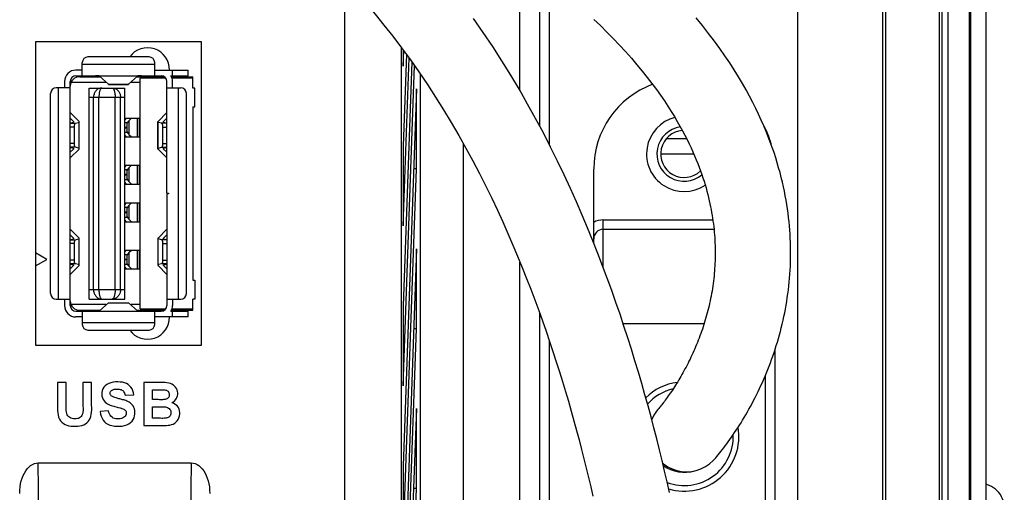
# Model space of a CAD drawing. Extents: x 0 to 750, y 0 to 420.
# Tile 34 of 45: x 432 to 458, y 232 to 245. Entities that reach past the tile are written whole.
import ezdxf

# ---------------------------------------------------------------- set-up
doc = ezdxf.new("R2010")
doc.units = 0
doc.header["$LTSCALE"] = 41.25
doc.layers.get('0').update_dxf_attribs({"linetype": 'CONTINUOUS'})
doc.layers.add('02___PRT_ALL_AXES', color=7, linetype='CONTINUOUS')

msp = doc.modelspace()

# ---------------------------------------------------------------- linework, layer by layer
at = {"color": 7, "linetype": 'CONTINUOUS'}
for p, q in [((457.55, 166.089), (457.55, 273.25)), ((457.59, 166.05), (457.59, 273.25)), ((457.99, 273.153), (457.99, 232.157)), ((456.99, 167.65), (456.99, 272.65)), ((456.832, 167.65), (456.832, 272.15)), ((456.748, 270.65), (456.748, 167.65)), ((455.332, 170.859), (455.332, 270.44)), ((455.248, 270.012), (455.248, 171.288)), ((440.99, 183.898), (440.99, 246.054)), ((437.19, 244.425), (432.79, 244.425)), ((432.79, 244.425), (432.79, 236.375)), ((437.19, 236.375), (437.19, 244.425)), ((442.489, 183.898), (442.489, 244.278)), ((442.538, 244.211), (442.538, 243.782)), ((442.538, 243.782), (442.552, 244.192)), ((434.03, 243.525), (434.03, 243.875)), ((435.8, 244.025), (434.18, 244.025)), ((435.95, 243.525), (435.95, 243.875)), ((442.623, 244.095), (442.538, 241.661)), ((442.538, 239.539), (442.693, 243.998)), ((442.764, 243.899), (442.538, 237.418)), ((434.03, 243.675), (433.86, 243.675)), ((434.03, 243.835), (435.95, 243.835)), ((435.95, 243.675), (436.835, 243.675)), ((436.42, 243.525), (436.42, 243.675)), ((436.835, 243.525), (436.835, 243.675)), ((442.538, 235.297), (442.834, 243.799)), ((442.99, 243.576), (442.99, 183.397)), ((433.56, 243.375), (433.56, 243.206)), ((433.71, 237.425), (433.71, 243.375)), ((434.666, 243.35), (433.731, 243.35)), ((433.86, 243.525), (436.12, 243.525)), ((433.96, 243.5), (434.505, 243.5)), ((434.722, 243.298), (434.489, 243.515)), ((435.49, 243.515), (435.257, 243.298)), ((435.565, 243.35), (435.313, 243.35)), ((435.474, 243.5), (436.202, 243.5)), ((436.24, 243.465), (435.565, 243.465)), ((435.565, 237.335), (435.565, 243.465)), ((436.27, 240.405), (436.27, 243.375)), ((436.38, 243.525), (436.835, 243.525)), ((436.392, 243.5), (436.96, 243.5)), ((436.96, 243.465), (436.406, 243.465)), ((436.42, 243.206), (436.42, 243.375)), ((436.96, 243.2), (436.96, 243.5)), ((433.19, 237.744), (433.19, 243.056)), ((433.71, 243.206), (433.34, 243.206)), ((433.4, 237.594), (433.4, 243.206)), ((434.21, 243.2), (435.16, 243.2)), ((434.21, 237.6), (434.21, 243.2)), ((434.722, 243.298), (435.257, 243.298)), ((434.723, 243.297), (435.256, 243.297)), ((435.16, 237.6), (435.16, 243.2)), ((436.27, 243.206), (436.64, 243.206)), ((436.58, 237.594), (436.58, 243.206)), ((436.79, 237.744), (436.79, 243.056)), ((437.01, 243.2), (436.96, 243.2)), ((437.01, 242.7), (437.01, 243.2)), ((442.887, 243.175), (442.538, 233.175)), ((442.887, 241.054), (442.887, 243.175)), ((435.16, 242.95), (434.21, 242.95)), ((434.328, 237.85), (434.328, 242.95)), ((434.471, 237.85), (434.471, 242.95)), ((434.9, 237.85), (434.9, 242.95)), ((435.043, 237.85), (435.043, 242.95)), ((433.943, 242.313), (433.71, 242.549)), ((436.037, 242.313), (436.269, 242.549)), ((436.96, 242.7), (437.01, 242.7)), ((436.96, 242.7), (436.96, 238.1)), ((433.71, 242.397), (433.793, 242.312)), ((433.71, 242.27), (433.793, 242.291)), ((433.793, 242.312), (433.793, 242.291)), ((433.845, 242.264), (433.937, 242.287)), ((433.937, 242.287), (433.937, 241.606)), ((433.943, 241.581), (433.943, 242.312)), ((435.16, 242.35), (435.205, 242.4)), ((435.16, 242.4), (435.542, 242.4)), ((435.232, 242.275), (435.16, 242.275)), ((435.217, 242.025), (435.217, 242.275)), ((435.267, 242.33), (435.33, 242.4)), ((435.267, 242.33), (435.267, 241.969)), ((435.492, 241.9), (435.492, 242.4)), ((435.542, 241.9), (435.542, 242.4)), ((436.036, 241.581), (436.036, 242.312)), ((436.135, 242.264), (436.042, 242.287)), ((436.042, 241.606), (436.042, 242.287)), ((436.186, 242.312), (436.27, 242.397)), ((436.186, 242.291), (436.186, 242.312)), ((436.186, 242.291), (436.27, 242.27)), ((433.71, 242.264), (433.845, 242.264)), ((433.813, 242.164), (433.71, 242.164)), ((433.813, 242.164), (433.813, 241.729)), ((435.217, 242.152), (435.16, 242.152)), ((435.16, 242.147), (435.217, 242.147)), ((435.16, 242.025), (435.232, 242.025)), ((436.27, 242.264), (436.135, 242.264)), ((436.167, 242.164), (436.27, 242.164)), ((436.167, 241.729), (436.167, 242.164)), ((435.205, 241.9), (435.16, 241.95)), ((435.16, 241.9), (435.542, 241.9)), ((435.267, 241.969), (435.33, 241.9)), ((450.056, 241.85), (449.51, 241.85)), ((433.813, 241.729), (433.71, 241.729)), ((433.845, 241.629), (433.71, 241.629)), ((433.71, 241.623), (433.793, 241.602)), ((433.793, 241.581), (433.71, 241.496)), ((433.71, 241.344), (433.943, 241.58)), ((433.793, 241.602), (433.793, 241.581)), ((433.937, 241.606), (433.845, 241.629)), ((436.269, 241.344), (436.037, 241.58)), ((436.042, 241.606), (436.135, 241.629)), ((436.135, 241.629), (436.27, 241.629)), ((436.167, 241.729), (436.27, 241.729)), ((436.186, 241.602), (436.27, 241.623)), ((436.186, 241.581), (436.186, 241.602)), ((436.27, 241.496), (436.186, 241.581)), ((442.538, 241.661), (442.538, 239.539)), ((449.365, 241.45), (450.243, 241.45)), ((435.16, 241.1), (435.205, 241.15)), ((435.16, 241.15), (435.542, 241.15)), ((435.232, 241.025), (435.16, 241.025)), ((435.217, 240.775), (435.217, 241.025)), ((435.267, 241.08), (435.33, 241.15)), ((435.267, 241.08), (435.267, 240.719)), ((435.492, 240.65), (435.492, 241.15)), ((435.542, 240.65), (435.542, 241.15)), ((442.538, 231.054), (442.887, 241.054)), ((442.887, 241.054), (442.813, 241.054)), ((447.59, 239.084), (447.59, 241.05)), ((435.217, 240.902), (435.16, 240.902)), ((435.16, 240.897), (435.217, 240.897)), ((435.16, 240.775), (435.232, 240.775)), ((435.267, 240.719), (435.33, 240.65)), ((435.205, 240.65), (435.16, 240.7)), ((435.16, 240.65), (435.542, 240.65)), ((436.27, 240.405), (436.314, 240.405)), ((436.314, 240.395), (436.27, 240.395)), ((436.27, 240.395), (436.27, 237.425)), ((436.314, 240.405), (436.314, 240.395)), ((435.16, 240.1), (435.205, 240.15)), ((435.16, 240.15), (435.542, 240.15)), ((435.232, 240.025), (435.16, 240.025)), ((435.217, 239.775), (435.217, 240.025)), ((435.267, 240.08), (435.33, 240.15)), ((435.267, 240.08), (435.267, 239.719)), ((435.492, 239.65), (435.492, 240.15)), ((435.542, 239.65), (435.542, 240.15)), ((435.217, 239.902), (435.16, 239.902)), ((435.16, 239.897), (435.217, 239.897)), ((435.16, 239.775), (435.232, 239.775)), ((435.205, 239.65), (435.16, 239.7)), ((435.267, 239.719), (435.33, 239.65)), ((447.84, 239.7), (450.748, 239.7)), ((447.84, 238.441), (447.84, 239.7)), ((433.943, 239.219), (433.71, 239.455)), ((435.16, 239.65), (435.542, 239.65)), ((436.269, 239.455), (436.037, 239.219)), ((447.84, 239.45), (450.779, 239.45)), ((433.71, 239.303), (433.793, 239.218)), ((433.71, 239.176), (433.793, 239.197)), ((433.71, 239.17), (433.845, 239.17)), ((433.793, 239.218), (433.793, 239.197)), ((433.845, 239.17), (433.937, 239.193)), ((433.937, 239.193), (433.937, 238.512)), ((433.943, 238.487), (433.943, 239.218)), ((436.036, 239.218), (436.036, 238.487)), ((436.135, 239.17), (436.042, 239.193)), ((436.042, 238.512), (436.042, 239.193)), ((436.27, 239.17), (436.135, 239.17)), ((436.186, 239.218), (436.27, 239.303)), ((436.186, 239.197), (436.186, 239.218)), ((436.186, 239.197), (436.27, 239.176)), ((433.813, 239.071), (433.71, 239.071)), ((433.813, 239.071), (433.813, 238.635)), ((435.16, 238.9), (435.542, 238.9)), ((435.16, 238.85), (435.205, 238.9)), ((435.267, 238.83), (435.33, 238.9)), ((435.492, 238.4), (435.492, 238.9)), ((435.542, 238.4), (435.542, 238.9)), ((436.167, 239.071), (436.27, 239.071)), ((436.167, 238.635), (436.167, 239.071)), ((442.887, 238.933), (442.538, 228.933)), ((442.887, 236.811), (442.887, 238.933)), ((433.813, 238.635), (433.71, 238.635)), ((435.232, 238.775), (435.16, 238.775)), ((435.217, 238.652), (435.16, 238.652)), ((435.16, 238.647), (435.217, 238.647)), ((435.217, 238.525), (435.217, 238.775)), ((435.267, 238.83), (435.267, 238.469)), ((436.167, 238.635), (436.27, 238.635)), ((433.845, 238.535), (433.71, 238.535)), ((433.71, 238.529), (433.793, 238.508)), ((433.793, 238.487), (433.71, 238.403)), ((433.71, 238.25), (433.943, 238.486)), ((433.793, 238.508), (433.793, 238.487)), ((433.937, 238.512), (433.845, 238.535)), ((435.16, 238.525), (435.232, 238.525)), ((435.205, 238.4), (435.16, 238.45)), ((435.16, 238.4), (435.542, 238.4)), ((435.267, 238.469), (435.33, 238.4)), ((436.037, 238.486), (436.269, 238.25)), ((436.135, 238.535), (436.042, 238.512)), ((436.27, 238.535), (436.135, 238.535)), ((436.186, 238.508), (436.27, 238.529)), ((436.186, 238.487), (436.186, 238.508)), ((436.27, 238.403), (436.186, 238.487)), ((436.96, 238.1), (437.01, 238.1)), ((437.01, 238.1), (437.01, 237.6)), ((434.21, 237.85), (435.16, 237.85)), ((433.34, 237.594), (433.71, 237.594)), ((433.56, 237.594), (433.56, 237.425)), ((434.21, 237.6), (435.16, 237.6)), ((436.27, 237.594), (436.64, 237.594)), ((436.42, 237.594), (436.42, 237.425)), ((437.01, 237.6), (436.96, 237.6)), ((436.96, 237.3), (436.96, 237.6)), ((434.666, 237.45), (433.731, 237.45)), ((434.489, 237.285), (434.722, 237.502)), ((434.722, 237.502), (435.257, 237.502)), ((434.723, 237.502), (435.256, 237.502)), ((435.257, 237.502), (435.49, 237.285)), ((435.565, 237.45), (435.313, 237.45)), ((435.565, 237.335), (436.24, 237.335)), ((436.406, 237.335), (436.96, 237.335)), ((442.538, 237.418), (442.538, 235.297)), ((433.86, 237.275), (436.12, 237.275)), ((434.03, 237.125), (433.86, 237.125)), ((433.96, 237.3), (434.505, 237.3)), ((434.03, 237.275), (434.03, 236.925)), ((435.474, 237.3), (436.202, 237.3)), ((435.95, 236.925), (435.95, 237.275)), ((436.835, 237.125), (435.95, 237.125)), ((436.38, 237.275), (436.835, 237.275)), ((436.392, 237.3), (436.96, 237.3)), ((436.42, 237.125), (436.42, 237.275)), ((436.835, 237.125), (436.835, 237.275)), ((435.95, 236.965), (434.03, 236.965)), ((442.538, 226.811), (442.887, 236.811)), ((442.887, 236.811), (442.813, 236.811)), ((448.368, 236.95), (450.519, 236.95)), ((434.18, 236.775), (435.8, 236.775)), ((432.79, 236.375), (437.19, 236.375)), ((452.39, 236.235), (452.39, 227.45)), ((452.14, 235.567), (452.14, 227.674)), ((433.605, 235.38), (433.374, 235.38)), ((433.374, 235.38), (433.374, 234.773)), ((433.605, 234.764), (433.605, 235.38)), ((434.278, 235.38), (434.048, 235.38)), ((434.048, 235.38), (434.048, 234.75)), ((434.278, 234.782), (434.278, 235.38)), ((436.118, 235.38), (435.664, 235.38)), ((435.664, 235.38), (435.664, 234.243)), ((435.163, 235.045), (435.393, 235.053)), ((435.894, 235.191), (436.026, 235.191)), ((435.894, 234.929), (435.894, 235.191)), ((434.951, 234.729), (434.978, 234.722)), ((436.044, 234.929), (435.894, 234.929)), ((435.894, 234.74), (436.079, 234.74)), ((435.894, 234.435), (435.894, 234.74)), ((449.109, 234.47), (449.029, 234.764)), ((434.726, 234.633), (434.503, 234.611)), ((442.887, 234.69), (442.538, 224.69)), ((442.887, 232.569), (442.887, 234.69)), ((435.664, 234.243), (436.051, 234.243)), ((436.107, 234.435), (435.894, 234.435)), ((432.863, 233.25), (436.917, 233.25)), ((432.883, 231.75), (432.863, 233.25)), ((436.917, 233.25), (436.897, 231.75)), ((442.538, 233.175), (442.538, 231.054)), ((449.469, 233.03), (449.402, 233.315)), ((449.419, 233.243), (449.442, 233.223)), ((442.538, 222.569), (442.887, 232.569)), ((442.887, 232.569), (442.813, 232.569))]:
    msp.add_line(p, q, dxfattribs=at)
at = {"color": 3, "linetype": 'CONTINUOUS'}
for p, q in [((445.635, 243.129), (445.635, 246.635)), ((446.157, 242.19), (446.157, 246.24)), ((446.406, 246.044), (446.406, 241.711)), ((444.141, 179.45), (444.141, 241.71)), ((445.635, 179.45), (445.635, 238.582)), ((446.157, 179.45), (446.157, 237.224)), ((446.406, 236.511), (446.406, 179.386))]:
    msp.add_line(p, q, dxfattribs=at)
at = {"color": 4, "linetype": 'CONTINUOUS'}
for p, q in [((433.088, 238.65), (432.79, 238.822)), ((432.79, 238.478), (433.088, 238.65))]:
    msp.add_line(p, q, dxfattribs=at)
at = {"color": 7, "linetype": 'CONTINUOUS'}
for points in [[(441.324, 245.696), (441.56, 245.431), (441.795, 245.156), (442.029, 244.871), (442.262, 244.576), (442.496, 244.268), (442.728, 243.95)], [(449.029, 234.764), (448.947, 235.06), (448.862, 235.358), (448.774, 235.658), (448.683, 235.961), (448.589, 236.265), (448.492, 236.573), (448.391, 236.882), (448.287, 237.194), (448.178, 237.509), (448.066, 237.828), (447.948, 238.151), (447.826, 238.478), (447.699, 238.809), (447.566, 239.145), (447.427, 239.485), (447.282, 239.829), (447.131, 240.177), (446.972, 240.531), (446.806, 240.892), (446.631, 241.258), (446.448, 241.63), (446.254, 242.008), (446.05, 242.391), (445.838, 242.774), (445.618, 243.158), (445.39, 243.542), (445.154, 243.924), (444.911, 244.302), (444.66, 244.677), (444.406, 245.043)], [(447.594, 245.02), (447.767, 244.855), (447.938, 244.686), (448.107, 244.514), (448.272, 244.341), (448.433, 244.166), (448.589, 243.991), (448.737, 243.818), (448.877, 243.648), (449.01, 243.481), (449.135, 243.319), (449.252, 243.161), (449.361, 243.008), (449.463, 242.859), (449.558, 242.717), (449.646, 242.579), (449.728, 242.445), (449.804, 242.315), (449.876, 242.189), (449.943, 242.067), (450.006, 241.949), (450.064, 241.834), (450.119, 241.722), (450.17, 241.612), (450.219, 241.505), (450.264, 241.401), (450.307, 241.298), (450.347, 241.198), (450.385, 241.099), (450.42, 241.003), (450.454, 240.908), (450.485, 240.815), (450.514, 240.724), (450.541, 240.635), (450.567, 240.547), (450.591, 240.46), (450.613, 240.376), (450.634, 240.292), (450.653, 240.21), (450.671, 240.13), (450.687, 240.05), (450.703, 239.972), (450.717, 239.895), (450.73, 239.818), (450.741, 239.743), (450.752, 239.668), (450.762, 239.594), (450.771, 239.52), (450.779, 239.447), (450.786, 239.375), (450.792, 239.304), (450.797, 239.232), (450.801, 239.162), (450.805, 239.092), (450.807, 239.022), (450.809, 238.953), (450.81, 238.884), (450.811, 238.816), (450.81, 238.748), (450.809, 238.68), (450.807, 238.612), (450.804, 238.545), (450.801, 238.477), (450.796, 238.41), (450.791, 238.343), (450.786, 238.275), (450.779, 238.208), (450.772, 238.142), (450.764, 238.075), (450.756, 238.008), (450.746, 237.942), (450.736, 237.876), (450.726, 237.81), (450.714, 237.744), (450.702, 237.679), (450.689, 237.614), (450.676, 237.549), (450.662, 237.485), (450.648, 237.421), (450.632, 237.357), (450.617, 237.294), (450.6, 237.231), (450.583, 237.168), (450.566, 237.106), (450.548, 237.044), (450.529, 236.982), (450.51, 236.921), (450.49, 236.86), (450.47, 236.8), (450.449, 236.74), (450.428, 236.681), (450.407, 236.622), (450.385, 236.563), (450.362, 236.505), (450.339, 236.447), (450.316, 236.39), (450.292, 236.333), (450.268, 236.277), (450.244, 236.221), (450.219, 236.166), (450.194, 236.111), (450.168, 236.057), (450.143, 236.004), (450.116, 235.95), (450.09, 235.898), (450.064, 235.846), (450.037, 235.795), (450.01, 235.744), (449.983, 235.694), (449.955, 235.644), (449.928, 235.595), (449.9, 235.546), (449.872, 235.499), (449.844, 235.452), (449.816, 235.405), (449.788, 235.36), (449.76, 235.315), (449.732, 235.271), (449.704, 235.228), (449.676, 235.185), (449.648, 235.144), (449.62, 235.103), (449.593, 235.064), (449.566, 235.026), (449.54, 234.988), (449.514, 234.952), (449.488, 234.918), (449.463, 234.884), (449.439, 234.852), (449.415, 234.821), (449.392, 234.792), (449.371, 234.765), (449.35, 234.74), (449.331, 234.717), (449.314, 234.696), (449.298, 234.677), (449.29, 234.668)], [(450.808, 233.365), (450.827, 233.387), (450.857, 233.423), (450.89, 233.463), (450.924, 233.506), (450.96, 233.551), (450.998, 233.599), (451.036, 233.649), (451.076, 233.701), (451.116, 233.755), (451.157, 233.811), (451.198, 233.869), (451.24, 233.929), (451.282, 233.99), (451.324, 234.053), (451.367, 234.117), (451.41, 234.183), (451.452, 234.25), (451.495, 234.318), (451.537, 234.387), (451.58, 234.458), (451.622, 234.53), (451.664, 234.602), (451.705, 234.676), (451.747, 234.751), (451.788, 234.827), (451.828, 234.904), (451.868, 234.982), (451.908, 235.061), (451.947, 235.141), (451.986, 235.222), (452.024, 235.304), (452.062, 235.387), (452.099, 235.471), (452.135, 235.556), (452.171, 235.642), (452.206, 235.729), (452.24, 235.817), (452.274, 235.906), (452.307, 235.995), (452.339, 236.086), (452.371, 236.177), (452.401, 236.269), (452.431, 236.362), (452.459, 236.456), (452.487, 236.55), (452.514, 236.646), (452.54, 236.742), (452.564, 236.839), (452.588, 236.936), (452.611, 237.035), (452.633, 237.134), (452.653, 237.234), (452.672, 237.334), (452.69, 237.435), (452.707, 237.536), (452.723, 237.639), (452.738, 237.741), (452.751, 237.844), (452.763, 237.948), (452.773, 238.051), (452.783, 238.155), (452.791, 238.26), (452.797, 238.364), (452.803, 238.469), (452.807, 238.574), (452.809, 238.679), (452.81, 238.785), (452.81, 238.89), (452.809, 238.997), (452.806, 239.104), (452.801, 239.212), (452.795, 239.32), (452.788, 239.43), (452.779, 239.54), (452.768, 239.652), (452.756, 239.764), (452.742, 239.877), (452.726, 239.991), (452.709, 240.106), (452.69, 240.223), (452.668, 240.341), (452.645, 240.46), (452.619, 240.581), (452.592, 240.704), (452.561, 240.829), (452.529, 240.956), (452.493, 241.084), (452.455, 241.215), (452.414, 241.348), (452.37, 241.484), (452.323, 241.622), (452.272, 241.762), (452.218, 241.905), (452.16, 242.05), (452.099, 242.198), (452.033, 242.348), (451.962, 242.502), (451.887, 242.659), (451.807, 242.819), (451.721, 242.983), (451.63, 243.151), (451.532, 243.323), (451.427, 243.499), (451.316, 243.679), (451.197, 243.864), (451.069, 244.054), (450.933, 244.248), (450.789, 244.447), (450.636, 244.649), (450.473, 244.855), (450.303, 245.063)], [(442.728, 243.95), (442.956, 243.626), (443.179, 243.296), (443.398, 242.96), (443.609, 242.622), (443.814, 242.282), (444.011, 241.942), (444.201, 241.602), (444.383, 241.264), (444.558, 240.928), (444.726, 240.598), (444.884, 240.274), (445.035, 239.956), (445.179, 239.644), (445.316, 239.336), (445.447, 239.033), (445.573, 238.734), (445.694, 238.438), (445.81, 238.147), (445.922, 237.859), (446.029, 237.575), (446.132, 237.294), (446.231, 237.017), (446.327, 236.743), (446.42, 236.472), (446.509, 236.203), (446.596, 235.935), (446.68, 235.671), (446.761, 235.407), (446.84, 235.145), (446.917, 234.885), (446.991, 234.626), (447.063, 234.369), (447.133, 234.114), (447.201, 233.86), (447.267, 233.608), (447.331, 233.358), (447.393, 233.108), (447.454, 232.861), (447.512, 232.615), (447.569, 232.37)], [(434.489, 243.515), (434.488, 243.516), (434.485, 243.517), (434.481, 243.518), (434.475, 243.519), (434.469, 243.52), (434.462, 243.521), (434.453, 243.521), (434.444, 243.522), (434.434, 243.523), (434.423, 243.523), (434.412, 243.524), (434.4, 243.524), (434.388, 243.524), (434.377, 243.525)], [(435.603, 243.525), (435.591, 243.524), (435.579, 243.524), (435.568, 243.524), (435.556, 243.523), (435.545, 243.523), (435.535, 243.522), (435.526, 243.521), (435.518, 243.521), (435.511, 243.52), (435.504, 243.519), (435.499, 243.518), (435.495, 243.517), (435.492, 243.516), (435.49, 243.515)], [(434.546, 243.2), (434.526, 243.199), (434.507, 243.196), (434.488, 243.191), (434.47, 243.184), (434.452, 243.176), (434.435, 243.165), (434.419, 243.153), (434.404, 243.139), (434.39, 243.124), (434.377, 243.108), (434.366, 243.091), (434.356, 243.073), (434.347, 243.054), (434.34, 243.033), (434.335, 243.013), (434.331, 242.992), (434.328, 242.971), (434.328, 242.95)], [(434.546, 243.2), (434.539, 243.199), (434.533, 243.196), (434.527, 243.191), (434.52, 243.185), (434.514, 243.176), (434.508, 243.166), (434.503, 243.154), (434.498, 243.14), (434.493, 243.125), (434.488, 243.109), (434.484, 243.091), (434.481, 243.073), (434.478, 243.053), (434.476, 243.033), (434.474, 243.012), (434.472, 242.991), (434.472, 242.97), (434.471, 242.95)], [(434.723, 243.297), (434.723, 243.297), (434.723, 243.297), (434.723, 243.297), (434.723, 243.297), (434.723, 243.297), (434.723, 243.297), (434.723, 243.297), (434.722, 243.298), (434.722, 243.298)], [(434.825, 243.2), (434.844, 243.199), (434.863, 243.196), (434.882, 243.191), (434.9, 243.185), (434.918, 243.176), (434.935, 243.166), (434.951, 243.154), (434.967, 243.14), (434.981, 243.125), (434.994, 243.109), (435.005, 243.091), (435.015, 243.073), (435.024, 243.053), (435.031, 243.033), (435.037, 243.012), (435.04, 242.991), (435.043, 242.97), (435.043, 242.95)], [(434.825, 243.2), (434.832, 243.199), (434.839, 243.196), (434.845, 243.191), (434.851, 243.184), (434.857, 243.176), (434.863, 243.165), (434.869, 243.153), (434.874, 243.139), (434.879, 243.124), (434.883, 243.108), (434.887, 243.091), (434.89, 243.073), (434.893, 243.054), (434.896, 243.033), (434.897, 243.013), (434.899, 242.992), (434.9, 242.971), (434.9, 242.95)], [(435.257, 243.298), (435.257, 243.298), (435.257, 243.297), (435.257, 243.297), (435.257, 243.297), (435.257, 243.297), (435.257, 243.297), (435.257, 243.297), (435.256, 243.297), (435.256, 243.297)], [(433.937, 242.287), (433.939, 242.287), (433.94, 242.288), (433.941, 242.288), (433.941, 242.288), (433.942, 242.289), (433.943, 242.289), (433.943, 242.289), (433.943, 242.29), (433.943, 242.29)], [(433.943, 242.312), (433.943, 242.312), (433.943, 242.312), (433.943, 242.312), (433.943, 242.313), (433.943, 242.313), (433.943, 242.313), (433.943, 242.313), (433.943, 242.313), (433.943, 242.313)], [(435.232, 242.275), (435.235, 242.281), (435.238, 242.288), (435.241, 242.294), (435.245, 242.301), (435.249, 242.307), (435.253, 242.313), (435.258, 242.319), (435.262, 242.325), (435.267, 242.33)], [(436.036, 242.312), (436.036, 242.312), (436.036, 242.312), (436.036, 242.312), (436.036, 242.313), (436.037, 242.313), (436.037, 242.313), (436.037, 242.313), (436.037, 242.313), (436.037, 242.313)], [(436.042, 242.287), (436.041, 242.287), (436.04, 242.288), (436.039, 242.288), (436.038, 242.288), (436.038, 242.289), (436.037, 242.289), (436.037, 242.289), (436.036, 242.29), (436.036, 242.29)], [(433.845, 242.264), (433.841, 242.263), (433.838, 242.26), (433.835, 242.257), (433.831, 242.253), (433.828, 242.247), (433.825, 242.241), (433.823, 242.235), (433.821, 242.228), (433.819, 242.22), (433.817, 242.212), (433.815, 242.203), (433.814, 242.193), (433.813, 242.184), (433.813, 242.174), (433.813, 242.164)], [(435.267, 241.969), (435.262, 241.975), (435.258, 241.98), (435.253, 241.986), (435.249, 241.992), (435.245, 241.999), (435.241, 242.005), (435.238, 242.011), (435.235, 242.018), (435.232, 242.025)], [(436.167, 242.164), (436.167, 242.174), (436.166, 242.184), (436.165, 242.193), (436.164, 242.202), (436.163, 242.211), (436.161, 242.219), (436.159, 242.227), (436.157, 242.234), (436.154, 242.241), (436.152, 242.247), (436.149, 242.252), (436.145, 242.256), (436.142, 242.26), (436.138, 242.262), (436.135, 242.264)], [(433.813, 241.729), (433.813, 241.719), (433.813, 241.71), (433.814, 241.7), (433.815, 241.691), (433.817, 241.682), (433.818, 241.674), (433.82, 241.666), (433.823, 241.659), (433.825, 241.652), (433.828, 241.646), (433.831, 241.641), (433.834, 241.637), (433.838, 241.633), (433.841, 241.631), (433.845, 241.629)], [(433.943, 241.603), (433.943, 241.603), (433.943, 241.604), (433.943, 241.604), (433.942, 241.604), (433.941, 241.605), (433.941, 241.605), (433.94, 241.605), (433.939, 241.606), (433.937, 241.606)], [(433.943, 241.58), (433.943, 241.58), (433.943, 241.58), (433.943, 241.58), (433.943, 241.58), (433.943, 241.581), (433.943, 241.581), (433.943, 241.581), (433.943, 241.581), (433.943, 241.581)], [(436.036, 241.603), (436.036, 241.603), (436.037, 241.604), (436.037, 241.604), (436.038, 241.604), (436.038, 241.605), (436.039, 241.605), (436.04, 241.605), (436.041, 241.606), (436.042, 241.606)], [(436.037, 241.58), (436.037, 241.58), (436.037, 241.58), (436.037, 241.58), (436.037, 241.58), (436.036, 241.581), (436.036, 241.581), (436.036, 241.581), (436.036, 241.581), (436.036, 241.581)], [(436.135, 241.629), (436.138, 241.63), (436.142, 241.633), (436.145, 241.636), (436.148, 241.641), (436.151, 241.646), (436.154, 241.652), (436.157, 241.658), (436.159, 241.665), (436.161, 241.673), (436.163, 241.681), (436.164, 241.691), (436.165, 241.7), (436.166, 241.709), (436.167, 241.719), (436.167, 241.729)], [(435.232, 241.025), (435.235, 241.031), (435.238, 241.038), (435.241, 241.044), (435.245, 241.051), (435.249, 241.057), (435.253, 241.063), (435.258, 241.069), (435.262, 241.075), (435.267, 241.08)], [(435.267, 240.719), (435.262, 240.725), (435.258, 240.73), (435.253, 240.736), (435.249, 240.742), (435.245, 240.749), (435.241, 240.755), (435.238, 240.761), (435.235, 240.768), (435.232, 240.775)], [(435.232, 240.025), (435.235, 240.031), (435.238, 240.038), (435.241, 240.044), (435.245, 240.051), (435.249, 240.057), (435.253, 240.063), (435.258, 240.069), (435.262, 240.075), (435.267, 240.08)], [(435.267, 239.719), (435.262, 239.725), (435.258, 239.73), (435.253, 239.736), (435.249, 239.742), (435.245, 239.749), (435.241, 239.755), (435.238, 239.761), (435.235, 239.768), (435.232, 239.775)], [(433.845, 239.17), (433.841, 239.169), (433.838, 239.166), (433.835, 239.163), (433.831, 239.159), (433.828, 239.154), (433.825, 239.148), (433.823, 239.141), (433.821, 239.134), (433.819, 239.126), (433.817, 239.118), (433.815, 239.109), (433.814, 239.1), (433.813, 239.09), (433.813, 239.081), (433.813, 239.071)], [(433.937, 239.193), (433.939, 239.194), (433.94, 239.194), (433.941, 239.194), (433.941, 239.195), (433.942, 239.195), (433.943, 239.195), (433.943, 239.196), (433.943, 239.196), (433.943, 239.196)], [(433.943, 239.218), (433.943, 239.219), (433.943, 239.219), (433.943, 239.219), (433.943, 239.219), (433.943, 239.219), (433.943, 239.219), (433.943, 239.219), (433.943, 239.219), (433.943, 239.219)], [(436.037, 239.219), (436.037, 239.219), (436.037, 239.219), (436.037, 239.219), (436.037, 239.219), (436.036, 239.219), (436.036, 239.219), (436.036, 239.219), (436.036, 239.219), (436.036, 239.218)], [(436.042, 239.193), (436.041, 239.194), (436.04, 239.194), (436.039, 239.194), (436.038, 239.195), (436.038, 239.195), (436.037, 239.195), (436.037, 239.196), (436.036, 239.196), (436.036, 239.196)], [(436.167, 239.071), (436.167, 239.08), (436.166, 239.09), (436.165, 239.099), (436.164, 239.108), (436.163, 239.117), (436.161, 239.125), (436.159, 239.133), (436.157, 239.14), (436.154, 239.147), (436.152, 239.153), (436.149, 239.158), (436.145, 239.163), (436.142, 239.166), (436.138, 239.169), (436.135, 239.17)], [(433.813, 238.635), (433.813, 238.625), (433.813, 238.616), (433.814, 238.607), (433.815, 238.597), (433.817, 238.588), (433.818, 238.58), (433.82, 238.572), (433.823, 238.565), (433.825, 238.559), (433.828, 238.553), (433.831, 238.547), (433.834, 238.543), (433.838, 238.539), (433.841, 238.537), (433.845, 238.535)], [(435.232, 238.775), (435.235, 238.781), (435.238, 238.788), (435.241, 238.794), (435.245, 238.801), (435.249, 238.807), (435.253, 238.813), (435.258, 238.819), (435.262, 238.825), (435.267, 238.83)], [(436.135, 238.535), (436.138, 238.537), (436.142, 238.539), (436.145, 238.542), (436.148, 238.547), (436.151, 238.552), (436.154, 238.558), (436.157, 238.564), (436.159, 238.572), (436.161, 238.579), (436.163, 238.588), (436.164, 238.597), (436.165, 238.606), (436.166, 238.615), (436.167, 238.625), (436.167, 238.635)], [(433.943, 238.509), (433.943, 238.51), (433.943, 238.51), (433.943, 238.51), (433.942, 238.511), (433.941, 238.511), (433.941, 238.511), (433.94, 238.512), (433.939, 238.512), (433.937, 238.512)], [(433.943, 238.486), (433.943, 238.486), (433.943, 238.487), (433.943, 238.487), (433.943, 238.487), (433.943, 238.487), (433.943, 238.487), (433.943, 238.487), (433.943, 238.487), (433.943, 238.487)], [(435.267, 238.469), (435.262, 238.475), (435.258, 238.48), (435.253, 238.486), (435.249, 238.492), (435.245, 238.499), (435.241, 238.505), (435.238, 238.511), (435.235, 238.518), (435.232, 238.525)], [(436.042, 238.512), (436.041, 238.512), (436.04, 238.512), (436.039, 238.511), (436.038, 238.511), (436.038, 238.511), (436.037, 238.51), (436.037, 238.51), (436.036, 238.51), (436.036, 238.509)], [(436.036, 238.487), (436.036, 238.487), (436.036, 238.487), (436.036, 238.487), (436.036, 238.487), (436.037, 238.487), (436.037, 238.487), (436.037, 238.487), (436.037, 238.486), (436.037, 238.486)], [(434.328, 237.85), (434.329, 237.828), (434.331, 237.807), (434.335, 237.786), (434.341, 237.765), (434.348, 237.745), (434.357, 237.725), (434.367, 237.707), (434.378, 237.69), (434.39, 237.675), (434.404, 237.66), (434.419, 237.646), (434.435, 237.634), (434.452, 237.624), (434.47, 237.615), (434.488, 237.609), (434.507, 237.604), (434.526, 237.601), (434.546, 237.6)], [(434.471, 237.85), (434.472, 237.828), (434.472, 237.807), (434.474, 237.786), (434.476, 237.765), (434.478, 237.745), (434.481, 237.726), (434.485, 237.707), (434.488, 237.69), (434.493, 237.674), (434.498, 237.659), (434.503, 237.646), (434.508, 237.634), (434.514, 237.624), (434.52, 237.615), (434.526, 237.608), (434.533, 237.604), (434.539, 237.601), (434.546, 237.6)], [(434.9, 237.85), (434.9, 237.828), (434.899, 237.807), (434.897, 237.786), (434.895, 237.765), (434.893, 237.745), (434.89, 237.725), (434.887, 237.707), (434.883, 237.69), (434.879, 237.675), (434.874, 237.66), (434.869, 237.646), (434.863, 237.634), (434.857, 237.624), (434.851, 237.615), (434.845, 237.609), (434.839, 237.604), (434.832, 237.601), (434.825, 237.6)], [(435.043, 237.85), (435.043, 237.828), (435.04, 237.807), (435.036, 237.786), (435.031, 237.765), (435.023, 237.745), (435.015, 237.726), (435.005, 237.707), (434.993, 237.69), (434.981, 237.674), (434.967, 237.659), (434.952, 237.646), (434.935, 237.634), (434.918, 237.624), (434.901, 237.615), (434.882, 237.608), (434.864, 237.604), (434.845, 237.601), (434.825, 237.6)], [(434.722, 237.502), (434.722, 237.502), (434.723, 237.502), (434.723, 237.502), (434.723, 237.502), (434.723, 237.502), (434.723, 237.502), (434.723, 237.502), (434.723, 237.502), (434.723, 237.502)], [(435.256, 237.502), (435.256, 237.502), (435.257, 237.502), (435.257, 237.502), (435.257, 237.502), (435.257, 237.502), (435.257, 237.502), (435.257, 237.502), (435.257, 237.502), (435.257, 237.502)], [(434.377, 237.275), (434.389, 237.275), (434.4, 237.275), (434.412, 237.275), (434.424, 237.276), (434.434, 237.277), (434.444, 237.277), (434.453, 237.278), (434.462, 237.279), (434.469, 237.28), (434.475, 237.281), (434.481, 237.282), (434.485, 237.282), (434.488, 237.284), (434.489, 237.285)], [(435.615, 237.275), (435.602, 237.275), (435.59, 237.275), (435.578, 237.275), (435.567, 237.276), (435.555, 237.276), (435.545, 237.277), (435.535, 237.277), (435.526, 237.278), (435.518, 237.279), (435.511, 237.28), (435.505, 237.28), (435.499, 237.281), (435.495, 237.282), (435.492, 237.283), (435.49, 237.285)], [(435.393, 235.053), (435.385, 235.112), (435.37, 235.167), (435.349, 235.216), (435.32, 235.261), (435.284, 235.3), (435.244, 235.333), (435.199, 235.358), (435.149, 235.376), (435.094, 235.389), (435.034, 235.397), (434.97, 235.401), (434.907, 235.399), (434.845, 235.391), (434.785, 235.378), (434.73, 235.358), (434.681, 235.33), (434.638, 235.296), (434.603, 235.257), (434.577, 235.214), (434.558, 235.167), (434.548, 235.119), (434.546, 235.071), (434.552, 235.021)], [(436.401, 234.848), (436.438, 234.868), (436.47, 234.892), (436.497, 234.92), (436.52, 234.952), (436.539, 234.989), (436.552, 235.026), (436.559, 235.066), (436.56, 235.107), (436.555, 235.148), (436.544, 235.187), (436.527, 235.224), (436.505, 235.259), (436.477, 235.29), (436.445, 235.317), (436.408, 235.339), (436.366, 235.356), (436.32, 235.367), (436.272, 235.376), (436.223, 235.38), (436.172, 235.382), (436.118, 235.38)], [(434.552, 235.021), (434.564, 234.976), (434.583, 234.934), (434.609, 234.897), (434.637, 234.864), (434.668, 234.838), (434.701, 234.817), (434.734, 234.799), (434.767, 234.784), (434.799, 234.772), (434.831, 234.761), (434.862, 234.752), (434.893, 234.744), (434.951, 234.729)], [(434.931, 234.973), (434.888, 234.986), (434.867, 234.992), (434.847, 235), (434.829, 235.009), (434.811, 235.019), (434.796, 235.031), (434.784, 235.045), (434.774, 235.061), (434.768, 235.077), (434.765, 235.093), (434.766, 235.109), (434.77, 235.125), (434.778, 235.141), (434.789, 235.157), (434.803, 235.17), (434.819, 235.182), (434.836, 235.192), (434.856, 235.199), (434.878, 235.205), (434.902, 235.208), (434.927, 235.21), (434.953, 235.21), (434.98, 235.209), (435.006, 235.206), (435.032, 235.202)], [(435.023, 234.948), (434.999, 234.955), (434.976, 234.961), (434.953, 234.967), (434.931, 234.973)], [(435.032, 235.202), (435.057, 235.195), (435.08, 235.185), (435.101, 235.169), (435.119, 235.15), (435.135, 235.128), (435.147, 235.103), (435.157, 235.075), (435.163, 235.045)], [(436.026, 235.191), (436.055, 235.192), (436.084, 235.192), (436.112, 235.192), (436.14, 235.192), (436.167, 235.192), (436.192, 235.19), (436.218, 235.187), (436.242, 235.184), (436.264, 235.177), (436.284, 235.166), (436.303, 235.151), (436.317, 235.134), (436.328, 235.113), (436.334, 235.088), (436.337, 235.064), (436.335, 235.04), (436.329, 235.017), (436.32, 234.996), (436.308, 234.979), (436.292, 234.964), (436.274, 234.952), (436.253, 234.943), (436.23, 234.937), (436.206, 234.932), (436.181, 234.929), (436.155, 234.928)], [(433.374, 234.773), (433.371, 234.706), (433.373, 234.642), (433.379, 234.581), (433.389, 234.522), (433.403, 234.466), (433.424, 234.415), (433.453, 234.37), (433.488, 234.33), (433.528, 234.296), (433.573, 234.27), (433.623, 234.249), (433.677, 234.235), (433.734, 234.226), (433.794, 234.222), (433.852, 234.222), (433.91, 234.225), (433.966, 234.232), (434.018, 234.244), (434.067, 234.261), (434.112, 234.283), (434.152, 234.311), (434.186, 234.346), (434.216, 234.387), (434.24, 234.432), (434.257, 234.483), (434.268, 234.538), (434.275, 234.596), (434.28, 234.656)], [(433.603, 234.638), (433.601, 234.678), (433.601, 234.72), (433.605, 234.764)], [(434.048, 234.75), (434.05, 234.711), (434.051, 234.673), (434.049, 234.637), (434.045, 234.601), (434.04, 234.567), (434.03, 234.536), (434.017, 234.507), (434, 234.481), (433.98, 234.46), (433.956, 234.444), (433.929, 234.433), (433.9, 234.425), (433.866, 234.42), (433.829, 234.419), (433.793, 234.421), (433.759, 234.427), (433.725, 234.438), (433.695, 234.453), (433.669, 234.473), (433.648, 234.499), (433.63, 234.528), (433.617, 234.562), (433.609, 234.599), (433.603, 234.638)], [(434.28, 234.656), (434.281, 234.718), (434.278, 234.782)], [(434.978, 234.722), (435.032, 234.708), (435.058, 234.701), (435.082, 234.693), (435.106, 234.684), (435.129, 234.674), (435.149, 234.662), (435.166, 234.647), (435.18, 234.63), (435.19, 234.611), (435.195, 234.589), (435.196, 234.564), (435.192, 234.54), (435.182, 234.516), (435.167, 234.491), (435.148, 234.47), (435.125, 234.452), (435.098, 234.437), (435.068, 234.426), (435.034, 234.419), (434.997, 234.416), (434.96, 234.416), (434.922, 234.421), (434.884, 234.428)], [(435.422, 234.642), (435.412, 234.685), (435.396, 234.725), (435.377, 234.761), (435.354, 234.792), (435.327, 234.819), (435.299, 234.843), (435.271, 234.862), (435.241, 234.878), (435.212, 234.891), (435.183, 234.903), (435.155, 234.912), (435.127, 234.92), (435.1, 234.928), (435.074, 234.935), (435.023, 234.948)], [(436.155, 234.928), (436.128, 234.927), (436.101, 234.927), (436.073, 234.927), (436.044, 234.929)], [(436.051, 234.243), (436.105, 234.241), (436.158, 234.241), (436.21, 234.243), (436.26, 234.244), (436.308, 234.248), (436.355, 234.255), (436.399, 234.266), (436.44, 234.281), (436.479, 234.303), (436.514, 234.331), (436.545, 234.366), (436.571, 234.405), (436.591, 234.448), (436.607, 234.496), (436.615, 234.543), (436.616, 234.59), (436.609, 234.636), (436.597, 234.679), (436.578, 234.718), (436.553, 234.754), (436.522, 234.785), (436.487, 234.81), (436.447, 234.832), (436.401, 234.848)], [(436.079, 234.74), (436.113, 234.742), (436.146, 234.742), (436.178, 234.741), (436.209, 234.739), (436.239, 234.736), (436.266, 234.729), (436.293, 234.719), (436.317, 234.706), (436.337, 234.691), (436.354, 234.671), (436.367, 234.648), (436.375, 234.624), (436.379, 234.599), (436.379, 234.571), (436.375, 234.546), (436.368, 234.523), (436.358, 234.502), (436.344, 234.484), (436.325, 234.468), (436.304, 234.456), (436.28, 234.446), (436.254, 234.44), (436.226, 234.436), (436.197, 234.434)], [(434.503, 234.611), (434.515, 234.546), (434.532, 234.487), (434.556, 234.434), (434.584, 234.386), (434.618, 234.343), (434.658, 234.307), (434.705, 234.278), (434.759, 234.256), (434.817, 234.239), (434.882, 234.228), (434.952, 234.222), (435.02, 234.222), (435.087, 234.229), (435.151, 234.241), (435.21, 234.26), (435.263, 234.287), (435.31, 234.322), (435.349, 234.36), (435.38, 234.403), (435.402, 234.45), (435.417, 234.498), (435.425, 234.546), (435.426, 234.595), (435.422, 234.642)], [(434.884, 234.428), (434.849, 234.442), (434.818, 234.462), (434.79, 234.488), (434.767, 234.519), (434.749, 234.553), (434.735, 234.591), (434.726, 234.633)], [(449.402, 233.315), (449.332, 233.6), (449.26, 233.888), (449.186, 234.178), (449.109, 234.47)], [(449.29, 234.668), (449.255, 234.624), (449.183, 234.516), (449.127, 234.401)], [(436.197, 234.434), (436.168, 234.433), (436.138, 234.433), (436.107, 234.435)], [(432.37, 232.439), (432.373, 232.529), (432.382, 232.614), (432.395, 232.695), (432.413, 232.773), (432.436, 232.846), (432.463, 232.915), (432.494, 232.979), (432.53, 233.038), (432.569, 233.091), (432.612, 233.137), (432.659, 233.178), (432.708, 233.209), (432.758, 233.231), (432.809, 233.245), (432.863, 233.25)], [(436.917, 233.25), (436.97, 233.245), (437.022, 233.231), (437.072, 233.209), (437.121, 233.178), (437.168, 233.137), (437.211, 233.091), (437.25, 233.038), (437.285, 232.979), (437.317, 232.915), (437.344, 232.846), (437.367, 232.773), (437.385, 232.695), (437.398, 232.614), (437.406, 232.529), (437.41, 232.439)], [(449.442, 233.223), (449.554, 233.149), (449.671, 233.092), (449.792, 233.051), (449.919, 233.026), (450.051, 233.017), (450.181, 233.026)], [(450.181, 233.026), (450.308, 233.051), (450.434, 233.094), (450.55, 233.151), (450.658, 233.224), (450.757, 233.311), (450.808, 233.365)], [(449.598, 232.467), (449.535, 232.748), (449.469, 233.03)], [(458.476, 232.06), (458.475, 232.107), (458.467, 232.171), (458.452, 232.234), (458.432, 232.295), (458.405, 232.354), (458.372, 232.41), (458.334, 232.462), (458.291, 232.51), (458.244, 232.553), (458.192, 232.592), (458.137, 232.625), (458.078, 232.652), (458.017, 232.674), (457.99, 232.68)]]:
    msp.add_lwpolyline(points, dxfattribs=at)
at = {"color": 4, "linetype": 'CONTINUOUS'}
for centre, start, end in [((435.76, 243.685), 359.0163, 144.2809), ((435.76, 237.115), 215.7191, 0.9837)]:
    msp.add_arc(centre, 0.583, start, end, dxfattribs=at)
at = {"color": 7, "linetype": 'CONTINUOUS'}
for centre, radius, start, end in [((434.18, 243.875), 0.15, 90, 180), ((435.8, 243.875), 0.15, 0, 90), ((433.86, 243.375), 0.3, 90, 180), ((433.86, 243.375), 0.15, 90, 180), ((433.96, 243.25), 0.25, 90, 180), ((436.12, 243.375), 0.15, 0, 90), ((436.12, 243.375), 0.3, 0, 30), ((433.34, 243.056), 0.15, 90, 180), ((436.64, 243.056), 0.15, 0, 90), ((449.99, 241.05), 2.4, 110.4632, 180), ((449.99, 241.45), 1, 104.2335, 303.8081), ((449.99, 241.45), 0.725, 98.0603, 310.2056), ((449.99, 241.45), 0.625, 94.5604, 313.7585), ((449.99, 241.05), 2.4, 14.5125, 27.716), ((447.84, 239.2), 0.5, 90, 120), ((447.84, 239.2), 0.25, 90, 180), ((433.34, 237.744), 0.15, 180, 270), ((436.64, 237.744), 0.15, 270, 360), ((433.86, 237.425), 0.3, 180, 270), ((433.96, 237.55), 0.25, 180, 270), ((433.86, 237.425), 0.15, 180, 270), ((436.12, 237.425), 0.15, 270, 360), ((436.12, 237.425), 0.3, 330, 360), ((434.18, 236.925), 0.15, 180, 270), ((435.8, 236.925), 0.15, 270, 360), ((449.99, 233.95), 1.45, 97.3642, 134.7874), ((449.99, 233.95), 1.3, 103.1141, 138.5348), ((449.99, 233.95), 1.45, 253.4274, 9.7252), ((449.99, 233.95), 1.3, 249.6497, 2.1046), ((449.99, 233.95), 0.95, 234.0418, 287.1653)]:
    msp.add_arc(centre, radius, start, end, dxfattribs=at)
at = {"layer": '02___PRT_ALL_AXES', "color": 7, "linetype": 'CONTINUOUS'}
msp.add_line((452.99, 265.525), (452.99, 227.65), dxfattribs=at)

doc.saveas('drawing.dxf')
